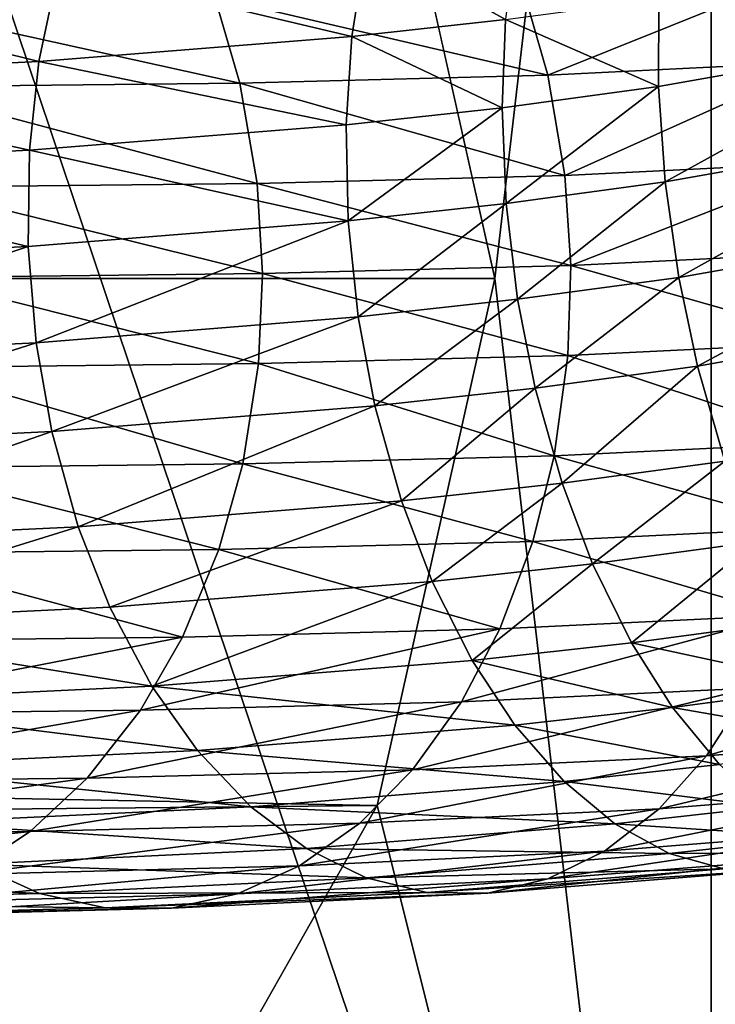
# Model space of a CAD drawing. Header units: millimetres. Extents: x -1 to 515, y 0 to 80.
# Tile 17 of 69: x 243.26 to 245.95, y 29.72 to 33.53. Entities that reach past the tile are written whole.
import ezdxf

# ---------------------------------------------------------------- set-up
doc = ezdxf.new("R2010")
doc.units = ezdxf.units.MM
doc.header["$LTSCALE"] = 25.4
doc.layers.get('0').update_dxf_attribs({"true_color": 0xff5454})

# ---------------------------------------------------------------- blocks, each defined once
blk = doc.blocks.new('STICKS-6267-9077.STL#2')
at = {"color": 250, "true_color": 0x262626}
mesh = blk.add_polyface(dxfattribs=at)
corners = [(248.6346, 30.0471, 16.7632), (243.7826, 44.4471, 12.313), (243.7826, 30.0471, 12.313), (248.6346, 44.4471, 16.7632)]
mesh.append_faces([[corners[k] for k in face] for face in [(0, 1, 2), (1, 0, 3)]], dxfattribs={"vtx0": -1, "color": 250})
mesh = blk.add_polyface(dxfattribs=at)
corners = [(248.5736, 44.4471, -16.7234), (247.7355, 37.2471, -16.1426), (247.2789, 39.2899, -15.7985)]
mesh.append_faces([[corners[k] for k in face] for face in [(0, 1, 2)]], dxfattribs={"color": 250})
mesh = blk.add_polyface(dxfattribs=at)
corners = [(248.5736, 30.0471, -16.7234), (247.7355, 37.2471, -16.1426), (248.5736, 44.4471, -16.7234)]
mesh.append_faces([[corners[k] for k in face] for face in [(0, 1, 2)]], dxfattribs={"color": 250})
mesh = blk.add_polyface(dxfattribs=at)
corners = [(254.598, 44.4471, -19.379), (248.5736, 30.0471, -16.7234), (248.5736, 44.4471, -16.7234), (254.598, 30.0471, -19.379)]
mesh.append_faces([[corners[k] for k in face] for face in [(0, 1, 2), (1, 0, 3)]], dxfattribs={"vtx0": -1, "color": 250})
mesh = blk.add_polyface(dxfattribs=at)
corners = [(247.2789, 39.2899, -15.7985), (139.5138, 37.2471, -15.9455), (139.5153, 40.3721, -15.1082)]
mesh.append_faces([[corners[k] for k in face] for face in [(0, 1, 2)]], dxfattribs={"color": 250})
mesh = blk.add_polyface(dxfattribs=at)
corners = [(247.7355, 37.2471, -16.1426), (139.5138, 37.2471, -15.9455), (247.2789, 39.2899, -15.7985)]
mesh.append_faces([[corners[k] for k in face] for face in [(0, 1, 2)]], dxfattribs={"color": 250})
at = {"color": 18, "true_color": 0x000000}
mesh = blk.add_polyface(dxfattribs=at)
corners = [(247.2403, 38.5489, -26.5865), (247.7769, 38.2494, -27.107), (247.1828, 38.1839, -26.7243), (247.8216, 38.613, -26.961)]
mesh.append_faces([[corners[k] for k in face] for face in [(0, 1, 2), (1, 0, 3)]], dxfattribs={"vtx0": -1, "color": 18})
mesh = blk.add_polyface(dxfattribs=at)
corners = [(246.048, 38.4537, -25.6972), (247.1828, 38.1839, -26.7243), (245.9707, 38.087, -25.8205), (247.2403, 38.5489, -26.5865)]
mesh.append_faces([[corners[k] for k in face] for face in [(0, 1, 2), (1, 0, 3)]], dxfattribs={"vtx0": -1, "color": 18})
mesh = blk.add_polyface(dxfattribs=at)
corners = [(248.371, 38.3296, -27.4475), (249.393, 38.1706, -28.0252), (248.3704, 37.9897, -27.543), (249.3673, 38.5057, -27.9174)]
mesh.append_faces([[corners[k] for k in face] for face in [(0, 1, 2), (1, 0, 3)]], dxfattribs={"vtx0": -1, "color": 18})
mesh = blk.add_polyface(dxfattribs=at)
corners = [(244.7461, 38.3915, -24.5524), (245.9707, 38.087, -25.8205), (244.6546, 38.0242, -24.663), (246.048, 38.4537, -25.6972)]
mesh.append_faces([[corners[k] for k in face] for face in [(0, 1, 2), (1, 0, 3)]], dxfattribs={"vtx0": -1, "color": 18})
mesh = blk.add_polyface(dxfattribs=at)
corners = [(247.9408, 38.0346, -21.1859), (248.8943, 38.4173, -22.1932), (247.8464, 38.3667, -21.2732), (248.9869, 38.0852, -22.1044)]
mesh.append_faces([[corners[k] for k in face] for face in [(0, 1, 2), (1, 0, 3)]], dxfattribs={"vtx0": -1, "color": 18})
mesh = blk.add_polyface(dxfattribs=at)
corners = [(247.9408, 38.0346, -21.1859), (246.6512, 38.3356, -20.0576), (246.7486, 38.0036, -19.9734), (247.8464, 38.3667, -21.2732)]
mesh.append_faces([[corners[k] for k in face] for face in [(0, 1, 2), (1, 0, 3)]], dxfattribs={"vtx0": -1, "color": 18})
mesh = blk.add_polyface(dxfattribs=at)
corners = [(246.7486, 38.0036, -19.9734), (245.3092, 38.3205, -18.4884), (245.4108, 37.9885, -18.4092), (246.6512, 38.3356, -20.0576)]
mesh.append_faces([[corners[k] for k in face] for face in [(0, 1, 2), (1, 0, 3)]], dxfattribs={"vtx0": -1, "color": 18})
mesh = blk.add_polyface(dxfattribs=at)
corners = [(247.7769, 38.2494, -27.107), (248.3704, 37.9897, -27.543), (247.7644, 37.908, -27.1957), (248.371, 38.3296, -27.4475)]
mesh.append_faces([[corners[k] for k in face] for face in [(0, 1, 2), (1, 0, 3)]], dxfattribs={"vtx0": -1, "color": 18})
mesh = blk.add_polyface(dxfattribs=at)
corners = [(247.1828, 38.1839, -26.7243), (247.7644, 37.908, -27.1957), (247.1606, 37.8414, -26.8068), (247.7769, 38.2494, -27.107)]
mesh.append_faces([[corners[k] for k in face] for face in [(0, 1, 2), (1, 0, 3)]], dxfattribs={"vtx0": -1, "color": 18})
mesh = blk.add_polyface(dxfattribs=at)
corners = [(245.9707, 38.087, -25.8205), (247.1606, 37.8414, -26.8068), (245.9339, 37.7433, -25.8923), (247.1828, 38.1839, -26.7243)]
mesh.append_faces([[corners[k] for k in face] for face in [(0, 1, 2), (1, 0, 3)]], dxfattribs={"vtx0": -1, "color": 18})
mesh = blk.add_polyface(dxfattribs=at)
corners = [(249.393, 38.1706, -28.0252), (248.3962, 37.621, -27.5975), (248.3704, 37.9897, -27.543), (249.442, 37.806, -28.0906)]
mesh.append_faces([[corners[k] for k in face] for face in [(0, 1, 2), (1, 0, 3)]], dxfattribs={"vtx0": -1, "color": 18})
mesh = blk.add_polyface(dxfattribs=at)
corners = [(244.6546, 38.0242, -24.663), (245.9339, 37.7433, -25.8923), (244.6076, 37.68, -24.7257), (245.9707, 38.087, -25.8205)]
mesh.append_faces([[corners[k] for k in face] for face in [(0, 1, 2), (1, 0, 3)]], dxfattribs={"vtx0": -1, "color": 18})
mesh = blk.add_polyface(dxfattribs=at)
corners = [(248.007, 37.6464, -21.1304), (248.9869, 38.0852, -22.1044), (247.9408, 38.0346, -21.1859), (249.0549, 37.697, -22.0505)]
mesh.append_faces([[corners[k] for k in face] for face in [(0, 1, 2), (1, 0, 3)]], dxfattribs={"vtx0": -1, "color": 18})
mesh = blk.add_polyface(dxfattribs=at)
corners = [(248.007, 37.6464, -21.1304), (246.7486, 38.0036, -19.9734), (246.8153, 37.6154, -19.9184), (247.9408, 38.0346, -21.1859)]
mesh.append_faces([[corners[k] for k in face] for face in [(0, 1, 2), (1, 0, 3)]], dxfattribs={"vtx0": -1, "color": 18})
mesh = blk.add_polyface(dxfattribs=at)
corners = [(246.8153, 37.6154, -19.9184), (245.4108, 37.9885, -18.4092), (245.4794, 37.6003, -18.3564), (246.7486, 38.0036, -19.9734)]
mesh.append_faces([[corners[k] for k in face] for face in [(0, 1, 2), (1, 0, 3)]], dxfattribs={"vtx0": -1, "color": 18})
mesh = blk.add_polyface(dxfattribs=at)
corners = [(248.3704, 37.9897, -27.543), (247.7798, 37.5379, -27.2443), (247.7644, 37.908, -27.1957), (248.3962, 37.621, -27.5975)]
mesh.append_faces([[corners[k] for k in face] for face in [(0, 1, 2), (1, 0, 3)]], dxfattribs={"vtx0": -1, "color": 18})
mesh = blk.add_polyface(dxfattribs=at)
corners = [(247.7644, 37.908, -27.1957), (247.1679, 37.4703, -26.8502), (247.1606, 37.8414, -26.8068), (247.7798, 37.5379, -27.2443)]
mesh.append_faces([[corners[k] for k in face] for face in [(0, 1, 2), (1, 0, 3)]], dxfattribs={"vtx0": -1, "color": 18})
mesh = blk.add_polyface(dxfattribs=at)
corners = [(245.9339, 37.7433, -25.8923), (247.1679, 37.4703, -26.8502), (245.929, 37.3712, -25.9268), (247.1606, 37.8414, -26.8068)]
mesh.append_faces([[corners[k] for k in face] for face in [(0, 1, 2), (1, 0, 3)]], dxfattribs={"vtx0": -1, "color": 18})
mesh = blk.add_polyface(dxfattribs=at)
corners = [(249.442, 37.806, -28.0906), (248.4484, 37.251, -27.6029), (248.3962, 37.621, -27.5975), (249.5123, 37.4393, -28.1044)]
mesh.append_faces([[corners[k] for k in face] for face in [(0, 1, 2), (1, 0, 3)]], dxfattribs={"vtx0": -1, "color": 18})
mesh = blk.add_polyface(dxfattribs=at)
corners = [(244.6076, 37.68, -24.7257), (245.929, 37.3712, -25.9268), (244.5948, 37.3076, -24.7531), (245.9339, 37.7433, -25.8923)]
mesh.append_faces([[corners[k] for k in face] for face in [(0, 1, 2), (1, 0, 3)]], dxfattribs={"vtx0": -1, "color": 18})
mesh = blk.add_polyface(dxfattribs=at)
corners = [(248.0298, 37.2977, -21.1194), (249.0549, 37.697, -22.0505), (248.007, 37.6464, -21.1304), (249.0822, 37.3485, -22.0435)]
mesh.append_faces([[corners[k] for k in face] for face in [(0, 1, 2), (1, 0, 3)]], dxfattribs={"vtx0": -1, "color": 18})
mesh = blk.add_polyface(dxfattribs=at)
corners = [(246.836, 37.2667, -19.9051), (245.4794, 37.6003, -18.3564), (245.4993, 37.2516, -18.3422), (246.8153, 37.6154, -19.9184)]
mesh.append_faces([[corners[k] for k in face] for face in [(0, 1, 2), (1, 0, 3)]], dxfattribs={"vtx0": -1, "color": 18})
mesh = blk.add_polyface(dxfattribs=at)
corners = [(248.0298, 37.2977, -21.1194), (246.8153, 37.6154, -19.9184), (246.836, 37.2667, -19.9051), (248.007, 37.6464, -21.1304)]
mesh.append_faces([[corners[k] for k in face] for face in [(0, 1, 2), (1, 0, 3)]], dxfattribs={"vtx0": -1, "color": 18})
mesh = blk.add_polyface(dxfattribs=at)
corners = [(248.3962, 37.621, -27.5975), (247.8244, 37.1669, -27.2452), (247.7798, 37.5379, -27.2443), (248.4484, 37.251, -27.6029)]
mesh.append_faces([[corners[k] for k in face] for face in [(0, 1, 2), (1, 0, 3)]], dxfattribs={"vtx0": -1, "color": 18})
mesh = blk.add_polyface(dxfattribs=at)
corners = [(247.7798, 37.5379, -27.2443), (247.2066, 37.0987, -26.8473), (247.1679, 37.4703, -26.8502), (247.8244, 37.1669, -27.2452)]
mesh.append_faces([[corners[k] for k in face] for face in [(0, 1, 2), (1, 0, 3)]], dxfattribs={"vtx0": -1, "color": 18})
mesh = blk.add_polyface(dxfattribs=at)
corners = [(247.1679, 37.4703, -26.8502), (245.9594, 36.9988, -25.9179), (245.929, 37.3712, -25.9268), (247.2066, 37.0987, -26.8473)]
mesh.append_faces([[corners[k] for k in face] for face in [(0, 1, 2), (1, 0, 3)]], dxfattribs={"vtx0": -1, "color": 18})
mesh = blk.add_polyface(dxfattribs=at)
corners = [(249.5123, 37.4393, -28.1044), (248.5211, 36.9079, -27.5627), (248.4484, 37.251, -27.6029), (249.5969, 37.0983, -28.0698)]
mesh.append_faces([[corners[k] for k in face] for face in [(0, 1, 2), (1, 0, 3)]], dxfattribs={"vtx0": -1, "color": 18})
mesh = blk.add_polyface(dxfattribs=at)
corners = [(245.929, 37.3712, -25.9268), (244.6205, 36.9351, -24.74), (244.5948, 37.3076, -24.7531), (245.9594, 36.9988, -25.9179)]
mesh.append_faces([[corners[k] for k in face] for face in [(0, 1, 2), (1, 0, 3)]], dxfattribs={"vtx0": -1, "color": 18})
mesh = blk.add_polyface(dxfattribs=at)
corners = [(249.0788, 37.0003, -22.0744), (248.0298, 37.2977, -21.1194), (248.0191, 36.9492, -21.1438), (249.0822, 37.3485, -22.0435)]
mesh.append_faces([[corners[k] for k in face] for face in [(0, 1, 2), (1, 0, 3)]], dxfattribs={"vtx0": -1, "color": 18})
mesh = blk.add_polyface(dxfattribs=at)
corners = [(248.0191, 36.9492, -21.1438), (246.836, 37.2667, -19.9051), (246.8206, 36.918, -19.9249), (248.0298, 37.2977, -21.1194)]
mesh.append_faces([[corners[k] for k in face] for face in [(0, 1, 2), (1, 0, 3)]], dxfattribs={"vtx0": -1, "color": 18})
at = {"color": 250, "true_color": 0x262626}
mesh = blk.add_polyface(dxfattribs=at)
corners = [(247.7355, 37.2471, -16.1426), (247.2805, 35.2078, -15.7997), (139.5138, 37.2471, -15.9455)]
mesh.append_faces([[corners[k] for k in face] for face in [(0, 1, 2)]], dxfattribs={"color": 250})
mesh = blk.add_polyface(dxfattribs=at)
corners = [(247.2805, 35.2078, -15.7997), (139.5153, 34.1221, -15.1082), (139.5138, 37.2471, -15.9455)]
mesh.append_faces([[corners[k] for k in face] for face in [(0, 1, 2)]], dxfattribs={"color": 250})
at = {"color": 18, "true_color": 0x000000}
mesh = blk.add_polyface(dxfattribs=at)
corners = [(246.8206, 36.918, -19.9249), (245.4993, 37.2516, -18.3422), (245.4809, 36.903, -18.3585), (246.836, 37.2667, -19.9051)]
mesh.append_faces([[corners[k] for k in face] for face in [(0, 1, 2), (1, 0, 3)]], dxfattribs={"vtx0": -1, "color": 18})
at = {"color": 250, "true_color": 0x262626}
mesh = blk.add_polyface(dxfattribs=at)
corners = [(248.5736, 30.0471, -16.7234), (247.2805, 35.2078, -15.7997), (247.7355, 37.2471, -16.1426)]
mesh.append_faces([[corners[k] for k in face] for face in [(0, 1, 2)]], dxfattribs={"color": 250})
at = {"color": 18, "true_color": 0x000000}
mesh = blk.add_polyface(dxfattribs=at)
corners = [(248.4484, 37.251, -27.6029), (247.8924, 36.8232, -27.2024), (247.8244, 37.1669, -27.2452), (248.5211, 36.9079, -27.5627)]
mesh.append_faces([[corners[k] for k in face] for face in [(0, 1, 2), (1, 0, 3)]], dxfattribs={"vtx0": -1, "color": 18})
mesh = blk.add_polyface(dxfattribs=at)
corners = [(247.8244, 37.1669, -27.2452), (247.2712, 36.7546, -26.8023), (247.2066, 37.0987, -26.8473), (247.8924, 36.8232, -27.2024)]
mesh.append_faces([[corners[k] for k in face] for face in [(0, 1, 2), (1, 0, 3)]], dxfattribs={"vtx0": -1, "color": 18})
mesh = blk.add_polyface(dxfattribs=at)
corners = [(247.2066, 37.0987, -26.8473), (246.0199, 36.6544, -25.8698), (245.9594, 36.9988, -25.9179), (247.2712, 36.7546, -26.8023)]
mesh.append_faces([[corners[k] for k in face] for face in [(0, 1, 2), (1, 0, 3)]], dxfattribs={"vtx0": -1, "color": 18})
mesh = blk.add_polyface(dxfattribs=at)
corners = [(249.5969, 37.0983, -28.0698), (248.6272, 36.5405, -27.4668), (248.5211, 36.9079, -27.5627), (249.7103, 36.7322, -27.9772)]
mesh.append_faces([[corners[k] for k in face] for face in [(0, 1, 2), (1, 0, 3)]], dxfattribs={"vtx0": -1, "color": 18})
mesh = blk.add_polyface(dxfattribs=at)
corners = [(245.9594, 36.9988, -25.9179), (244.6795, 36.5906, -24.6906), (244.6205, 36.9351, -24.74), (246.0199, 36.6544, -25.8698)]
mesh.append_faces([[corners[k] for k in face] for face in [(0, 1, 2), (1, 0, 3)]], dxfattribs={"vtx0": -1, "color": 18})
mesh = blk.add_polyface(dxfattribs=at)
corners = [(249.0374, 36.6129, -22.155), (248.0191, 36.9492, -21.1438), (247.9663, 36.5613, -21.2143), (249.0788, 37.0003, -22.0744)]
mesh.append_faces([[corners[k] for k in face] for face in [(0, 1, 2), (1, 0, 3)]], dxfattribs={"vtx0": -1, "color": 18})
mesh = blk.add_polyface(dxfattribs=at)
corners = [(247.9663, 36.5613, -21.2143), (246.8206, 36.918, -19.9249), (246.7598, 36.5299, -19.9872), (248.0191, 36.9492, -21.1438)]
mesh.append_faces([[corners[k] for k in face] for face in [(0, 1, 2), (1, 0, 3)]], dxfattribs={"vtx0": -1, "color": 18})
mesh = blk.add_polyface(dxfattribs=at)
corners = [(246.7598, 36.5299, -19.9872), (245.4809, 36.903, -18.3585), (245.414, 36.5148, -18.4136), (246.8206, 36.918, -19.9249)]
mesh.append_faces([[corners[k] for k in face] for face in [(0, 1, 2), (1, 0, 3)]], dxfattribs={"vtx0": -1, "color": 18})
mesh = blk.add_polyface(dxfattribs=at)
corners = [(248.5211, 36.9079, -27.5627), (247.9964, 36.4554, -27.1052), (247.8924, 36.8232, -27.2024), (248.6272, 36.5405, -27.4668)]
mesh.append_faces([[corners[k] for k in face] for face in [(0, 1, 2), (1, 0, 3)]], dxfattribs={"vtx0": -1, "color": 18})
mesh = blk.add_polyface(dxfattribs=at)
corners = [(247.8924, 36.8232, -27.2024), (247.3741, 36.3867, -26.7045), (247.2712, 36.7546, -26.8023), (247.9964, 36.4554, -27.1052)]
mesh.append_faces([[corners[k] for k in face] for face in [(0, 1, 2), (1, 0, 3)]], dxfattribs={"vtx0": -1, "color": 18})
mesh = blk.add_polyface(dxfattribs=at)
corners = [(247.2712, 36.7546, -26.8023), (246.1224, 36.2865, -25.7717), (246.0199, 36.6544, -25.8698), (247.3741, 36.3867, -26.7045)]
mesh.append_faces([[corners[k] for k in face] for face in [(0, 1, 2), (1, 0, 3)]], dxfattribs={"vtx0": -1, "color": 18})
mesh = blk.add_polyface(dxfattribs=at)
corners = [(246.0199, 36.6544, -25.8698), (244.7838, 36.2228, -24.5941), (244.6795, 36.5906, -24.6906), (246.1224, 36.2865, -25.7717)]
mesh.append_faces([[corners[k] for k in face] for face in [(0, 1, 2), (1, 0, 3)]], dxfattribs={"vtx0": -1, "color": 18})
mesh = blk.add_polyface(dxfattribs=at)
corners = [(248.9675, 36.2819, -22.2666), (247.9663, 36.5613, -21.2143), (247.8835, 36.2298, -21.3143), (249.0374, 36.6129, -22.155)]
mesh.append_faces([[corners[k] for k in face] for face in [(0, 1, 2), (1, 0, 3)]], dxfattribs={"vtx0": -1, "color": 18})
mesh = blk.add_polyface(dxfattribs=at)
corners = [(247.8835, 36.2298, -21.3143), (246.7598, 36.5299, -19.9872), (246.6674, 36.1981, -20.0775), (247.9663, 36.5613, -21.2143)]
mesh.append_faces([[corners[k] for k in face] for face in [(0, 1, 2), (1, 0, 3)]], dxfattribs={"vtx0": -1, "color": 18})
mesh = blk.add_polyface(dxfattribs=at)
corners = [(246.6674, 36.1981, -20.0775), (245.414, 36.5148, -18.4136), (245.3138, 36.1829, -18.4949), (246.7598, 36.5299, -19.9872)]
mesh.append_faces([[corners[k] for k in face] for face in [(0, 1, 2), (1, 0, 3)]], dxfattribs={"vtx0": -1, "color": 18})
mesh = blk.add_polyface(dxfattribs=at)
corners = [(248.6272, 36.5405, -27.4668), (248.1146, 36.1432, -26.9736), (247.9964, 36.4554, -27.1052), (248.7446, 36.2281, -27.3348)]
mesh.append_faces([[corners[k] for k in face] for face in [(0, 1, 2), (1, 0, 3)]], dxfattribs={"vtx0": -1, "color": 18})
mesh = blk.add_polyface(dxfattribs=at)
corners = [(247.9964, 36.4554, -27.1052), (247.4937, 36.0747, -26.5738), (247.3741, 36.3867, -26.7045), (248.1146, 36.1432, -26.9736)]
mesh.append_faces([[corners[k] for k in face] for face in [(0, 1, 2), (1, 0, 3)]], dxfattribs={"vtx0": -1, "color": 18})
mesh = blk.add_polyface(dxfattribs=at)
corners = [(247.3741, 36.3867, -26.7045), (246.2456, 35.9747, -25.6438), (246.1224, 36.2865, -25.7717), (247.4937, 36.0747, -26.5738)]
mesh.append_faces([[corners[k] for k in face] for face in [(0, 1, 2), (1, 0, 3)]], dxfattribs={"vtx0": -1, "color": 18})
mesh = blk.add_polyface(dxfattribs=at)
corners = [(246.1224, 36.2865, -25.7717), (244.9118, 35.9112, -24.4703), (244.7838, 36.2228, -24.5941), (246.2456, 35.9747, -25.6438)]
mesh.append_faces([[corners[k] for k in face] for face in [(0, 1, 2), (1, 0, 3)]], dxfattribs={"vtx0": -1, "color": 18})
mesh = blk.add_polyface(dxfattribs=at)
corners = [(248.8566, 35.9436, -22.4292), (247.8835, 36.2298, -21.3143), (247.7558, 35.8907, -21.4622), (248.9675, 36.2819, -22.2666)]
mesh.append_faces([[corners[k] for k in face] for face in [(0, 1, 2), (1, 0, 3)]], dxfattribs={"vtx0": -1, "color": 18})
mesh = blk.add_polyface(dxfattribs=at)
corners = [(247.7558, 35.8907, -21.4622), (246.6674, 36.1981, -20.0775), (246.5268, 35.8588, -20.2123), (247.8835, 36.2298, -21.3143)]
mesh.append_faces([[corners[k] for k in face] for face in [(0, 1, 2), (1, 0, 3)]], dxfattribs={"vtx0": -1, "color": 18})
mesh = blk.add_polyface(dxfattribs=at)
corners = [(248.7446, 36.2281, -27.3348), (248.265, 35.8369, -26.788), (248.1146, 36.1432, -26.9736), (248.891, 35.9213, -27.1469)]
mesh.append_faces([[corners[k] for k in face] for face in [(0, 1, 2), (1, 0, 3)]], dxfattribs={"vtx0": -1, "color": 18})
mesh = blk.add_polyface(dxfattribs=at)
corners = [(246.5268, 35.8588, -20.2123), (245.3138, 36.1829, -18.4949), (245.1624, 35.8434, -18.617), (246.6674, 36.1981, -20.0775)]
mesh.append_faces([[corners[k] for k in face] for face in [(0, 1, 2), (1, 0, 3)]], dxfattribs={"vtx0": -1, "color": 18})
mesh = blk.add_polyface(dxfattribs=at)
corners = [(248.1146, 36.1432, -26.9736), (247.6482, 35.7688, -26.3909), (247.4937, 36.0747, -26.5738), (248.265, 35.8369, -26.788)]
mesh.append_faces([[corners[k] for k in face] for face in [(0, 1, 2), (1, 0, 3)]], dxfattribs={"vtx0": -1, "color": 18})
mesh = blk.add_polyface(dxfattribs=at)
corners = [(247.4937, 36.0747, -26.5738), (246.4082, 35.6695, -25.4668), (246.2456, 35.9747, -25.6438), (247.6482, 35.7688, -26.3909)]
mesh.append_faces([[corners[k] for k in face] for face in [(0, 1, 2), (1, 0, 3)]], dxfattribs={"vtx0": -1, "color": 18})
mesh = blk.add_polyface(dxfattribs=at)
corners = [(246.4082, 35.6695, -25.4668), (244.9118, 35.9112, -24.4703), (246.2456, 35.9747, -25.6438), (245.0828, 35.6064, -24.3008)]
mesh.append_faces([[corners[k] for k in face] for face in [(0, 1, 2), (1, 0, 3)]], dxfattribs={"vtx0": -1, "color": 18})
mesh = blk.add_polyface(dxfattribs=at)
corners = [(248.8566, 35.9436, -22.4292), (247.6064, 35.6081, -21.6309), (248.7246, 35.6618, -22.6134), (247.7558, 35.8907, -21.4622)]
mesh.append_faces([[corners[k] for k in face] for face in [(0, 1, 2), (1, 0, 3)]], dxfattribs={"vtx0": -1, "color": 18})
mesh = blk.add_polyface(dxfattribs=at)
corners = [(249.0434, 35.6698, -26.9326), (248.265, 35.8369, -26.788), (248.891, 35.9213, -27.1469), (248.4238, 35.5863, -26.5774)]
mesh.append_faces([[corners[k] for k in face] for face in [(0, 1, 2), (1, 0, 3)]], dxfattribs={"vtx0": -1, "color": 18})
mesh = blk.add_polyface(dxfattribs=at)
corners = [(247.7558, 35.8907, -21.4622), (246.3635, 35.5758, -20.367), (247.6064, 35.6081, -21.6309), (246.5268, 35.8588, -20.2123)]
mesh.append_faces([[corners[k] for k in face] for face in [(0, 1, 2), (1, 0, 3)]], dxfattribs={"vtx0": -1, "color": 18})
mesh = blk.add_polyface(dxfattribs=at)
corners = [(246.5268, 35.8588, -20.2123), (244.9873, 35.5603, -18.7578), (246.3635, 35.5758, -20.367), (245.1624, 35.8434, -18.617)]
mesh.append_faces([[corners[k] for k in face] for face in [(0, 1, 2), (1, 0, 3)]], dxfattribs={"vtx0": -1, "color": 18})
mesh = blk.add_polyface(dxfattribs=at)
corners = [(248.4238, 35.5863, -26.5774), (247.6482, 35.7688, -26.3909), (248.265, 35.8369, -26.788), (247.8133, 35.5189, -26.1843)]
mesh.append_faces([[corners[k] for k in face] for face in [(0, 1, 2), (1, 0, 3)]], dxfattribs={"vtx0": -1, "color": 18})
mesh = blk.add_polyface(dxfattribs=at)
corners = [(247.8133, 35.5189, -26.1843), (246.4082, 35.6695, -25.4668), (247.6482, 35.7688, -26.3909), (246.5846, 35.4205, -25.2686)]
mesh.append_faces([[corners[k] for k in face] for face in [(0, 1, 2), (1, 0, 3)]], dxfattribs={"vtx0": -1, "color": 18})
mesh = blk.add_polyface(dxfattribs=at)
corners = [(249.7147, 35.7404, -23.3532), (248.5556, 35.4002, -22.8416), (249.5721, 35.481, -23.6009), (248.7246, 35.6618, -22.6134)]
mesh.append_faces([[corners[k] for k in face] for face in [(0, 1, 2), (1, 0, 3)]], dxfattribs={"vtx0": -1, "color": 18})
mesh = blk.add_polyface(dxfattribs=at)
corners = [(246.5846, 35.4205, -25.2686), (245.0828, 35.6064, -24.3008), (246.4082, 35.6695, -25.4668), (245.2701, 35.3579, -24.1121)]
mesh.append_faces([[corners[k] for k in face] for face in [(0, 1, 2), (1, 0, 3)]], dxfattribs={"vtx0": -1, "color": 18})
mesh = blk.add_polyface(dxfattribs=at)
corners = [(248.7246, 35.6618, -22.6134), (247.4171, 35.3456, -21.841), (248.5556, 35.4002, -22.8416), (247.6064, 35.6081, -21.6309)]
mesh.append_faces([[corners[k] for k in face] for face in [(0, 1, 2), (1, 0, 3)]], dxfattribs={"vtx0": -1, "color": 18})
mesh = blk.add_polyface(dxfattribs=at)
corners = [(249.2163, 35.4484, -26.6716), (248.4238, 35.5863, -26.5774), (249.0434, 35.6698, -26.9326), (248.6063, 35.3662, -26.3219)]
mesh.append_faces([[corners[k] for k in face] for face in [(0, 1, 2), (1, 0, 3)]], dxfattribs={"vtx0": -1, "color": 18})
mesh = blk.add_polyface(dxfattribs=at)
corners = [(247.6064, 35.6081, -21.6309), (246.1577, 35.3129, -20.5605), (247.4171, 35.3456, -21.841), (246.3635, 35.5758, -20.367)]
mesh.append_faces([[corners[k] for k in face] for face in [(0, 1, 2), (1, 0, 3)]], dxfattribs={"vtx0": -1, "color": 18})
mesh = blk.add_polyface(dxfattribs=at)
corners = [(246.3635, 35.5758, -20.367), (244.767, 35.2972, -18.9344), (246.1577, 35.3129, -20.5605), (244.9873, 35.5603, -18.7578)]
mesh.append_faces([[corners[k] for k in face] for face in [(0, 1, 2), (1, 0, 3)]], dxfattribs={"vtx0": -1, "color": 18})
mesh = blk.add_polyface(dxfattribs=at)
corners = [(248.6063, 35.3662, -26.3219), (247.8133, 35.5189, -26.1843), (248.4238, 35.5863, -26.5774), (248.0047, 35.2998, -25.9345)]
mesh.append_faces([[corners[k] for k in face] for face in [(0, 1, 2), (1, 0, 3)]], dxfattribs={"vtx0": -1, "color": 18})
mesh = blk.add_polyface(dxfattribs=at)
corners = [(248.0047, 35.2998, -25.9345), (246.5846, 35.4205, -25.2686), (247.8133, 35.5189, -26.1843), (246.7915, 35.2027, -25.0303)]
mesh.append_faces([[corners[k] for k in face] for face in [(0, 1, 2), (1, 0, 3)]], dxfattribs={"vtx0": -1, "color": 18})
mesh = blk.add_polyface(dxfattribs=at)
corners = [(249.5721, 35.481, -23.6009), (248.3721, 35.1951, -23.0835), (249.4148, 35.278, -23.862), (248.5556, 35.4002, -22.8416)]
mesh.append_faces([[corners[k] for k in face] for face in [(0, 1, 2), (1, 0, 3)]], dxfattribs={"vtx0": -1, "color": 18})
mesh = blk.add_polyface(dxfattribs=at)
corners = [(246.7915, 35.2027, -25.0303), (245.2701, 35.3579, -24.1121), (246.5846, 35.4205, -25.2686), (245.4912, 35.1408, -23.8863)]
mesh.append_faces([[corners[k] for k in face] for face in [(0, 1, 2), (1, 0, 3)]], dxfattribs={"vtx0": -1, "color": 18})
mesh = blk.add_polyface(dxfattribs=at)
corners = [(248.5556, 35.4002, -22.8416), (247.2131, 35.1396, -22.0647), (248.3721, 35.1951, -23.0835), (247.4171, 35.3456, -21.841)]
mesh.append_faces([[corners[k] for k in face] for face in [(0, 1, 2), (1, 0, 3)]], dxfattribs={"vtx0": -1, "color": 18})
mesh = blk.add_polyface(dxfattribs=at)
corners = [(248.7922, 35.202, -26.0496), (248.0047, 35.2998, -25.9345), (248.6063, 35.3662, -26.3219), (248.2012, 35.1368, -25.6689)]
mesh.append_faces([[corners[k] for k in face] for face in [(0, 1, 2), (1, 0, 3)]], dxfattribs={"vtx0": -1, "color": 18})
mesh = blk.add_polyface(dxfattribs=at)
corners = [(247.4171, 35.3456, -21.841), (245.9368, 35.1064, -20.7669), (247.2131, 35.1396, -22.0647), (246.1577, 35.3129, -20.5605)]
mesh.append_faces([[corners[k] for k in face] for face in [(0, 1, 2), (1, 0, 3)]], dxfattribs={"vtx0": -1, "color": 18})
mesh = blk.add_polyface(dxfattribs=at)
corners = [(246.1577, 35.3129, -20.5605), (244.531, 35.0906, -19.1232), (245.9368, 35.1064, -20.7669), (244.767, 35.2972, -18.9344)]
mesh.append_faces([[corners[k] for k in face] for face in [(0, 1, 2), (1, 0, 3)]], dxfattribs={"vtx0": -1, "color": 18})
mesh = blk.add_polyface(dxfattribs=at)
corners = [(248.2012, 35.1368, -25.6689), (246.7915, 35.2027, -25.0303), (248.0047, 35.2998, -25.9345), (247.0062, 35.0411, -24.7782)]
mesh.append_faces([[corners[k] for k in face] for face in [(0, 1, 2), (1, 0, 3)]], dxfattribs={"vtx0": -1, "color": 18})
mesh = blk.add_polyface(dxfattribs=at)
corners = [(249.4148, 35.278, -23.862), (248.1614, 35.0309, -23.3557), (249.2319, 35.1162, -24.1547), (248.3721, 35.1951, -23.0835)]
mesh.append_faces([[corners[k] for k in face] for face in [(0, 1, 2), (1, 0, 3)]], dxfattribs={"vtx0": -1, "color": 18})
at = {"color": 250, "true_color": 0x262626}
mesh = blk.add_polyface(dxfattribs=at)
corners = [(247.2805, 35.2078, -15.7997), (246.6621, 34.1159, -15.2998), (139.5153, 34.1221, -15.1082)]
mesh.append_faces([[corners[k] for k in face] for face in [(0, 1, 2)]], dxfattribs={"color": 250})
at = {"color": 18, "true_color": 0x000000}
mesh = blk.add_polyface(dxfattribs=at)
corners = [(247.0062, 35.0411, -24.7782), (245.4912, 35.1408, -23.8863), (246.7915, 35.2027, -25.0303), (245.7218, 34.98, -23.6484)]
mesh.append_faces([[corners[k] for k in face] for face in [(0, 1, 2), (1, 0, 3)]], dxfattribs={"vtx0": -1, "color": 18})
at = {"color": 250, "true_color": 0x262626}
mesh = blk.add_polyface(dxfattribs=at)
corners = [(248.5736, 30.0471, -16.7234), (246.6621, 34.1159, -15.2998), (247.2805, 35.2078, -15.7997)]
mesh.append_faces([[corners[k] for k in face] for face in [(0, 1, 2)]], dxfattribs={"color": 250})
at = {"color": 18, "true_color": 0x000000}
mesh = blk.add_polyface(dxfattribs=at)
corners = [(248.3721, 35.1951, -23.0835), (246.9802, 34.9744, -22.3172), (248.1614, 35.0309, -23.3557), (247.2131, 35.1396, -22.0647)]
mesh.append_faces([[corners[k] for k in face] for face in [(0, 1, 2), (1, 0, 3)]], dxfattribs={"vtx0": -1, "color": 18})
mesh = blk.add_polyface(dxfattribs=at)
corners = [(248.9901, 35.0852, -25.7483), (248.2012, 35.1368, -25.6689), (248.7922, 35.202, -26.0496), (248.4118, 35.0214, -25.3758)]
mesh.append_faces([[corners[k] for k in face] for face in [(0, 1, 2), (1, 0, 3)]], dxfattribs={"vtx0": -1, "color": 18})
mesh = blk.add_polyface(dxfattribs=at)
corners = [(247.2131, 35.1396, -22.0647), (245.6854, 34.9408, -21.0008), (246.9802, 34.9744, -22.3172), (245.9368, 35.1064, -20.7669)]
mesh.append_faces([[corners[k] for k in face] for face in [(0, 1, 2), (1, 0, 3)]], dxfattribs={"vtx0": -1, "color": 18})
mesh = blk.add_polyface(dxfattribs=at)
corners = [(248.4118, 35.0214, -25.3758), (247.0062, 35.0411, -24.7782), (248.2012, 35.1368, -25.6689), (247.2383, 34.9275, -24.5009)]
mesh.append_faces([[corners[k] for k in face] for face in [(0, 1, 2), (1, 0, 3)]], dxfattribs={"vtx0": -1, "color": 18})
mesh = blk.add_polyface(dxfattribs=at)
corners = [(245.9368, 35.1064, -20.7669), (244.2628, 34.9247, -19.3374), (245.6854, 34.9408, -21.0008), (244.531, 35.0906, -19.1232)]
mesh.append_faces([[corners[k] for k in face] for face in [(0, 1, 2), (1, 0, 3)]], dxfattribs={"vtx0": -1, "color": 18})
mesh = blk.add_polyface(dxfattribs=at)
corners = [(249.2319, 35.1162, -24.1547), (247.9419, 34.9232, -23.6343), (249.0395, 35.0107, -24.4533), (248.1614, 35.0309, -23.3557)]
mesh.append_faces([[corners[k] for k in face] for face in [(0, 1, 2), (1, 0, 3)]], dxfattribs={"vtx0": -1, "color": 18})
mesh = blk.add_polyface(dxfattribs=at)
corners = [(249.1867, 35.0244, -25.4377), (248.4118, 35.0214, -25.3758), (248.9901, 35.0852, -25.7483), (248.6225, 34.9622, -25.0742)]
mesh.append_faces([[corners[k] for k in face] for face in [(0, 1, 2), (1, 0, 3)]], dxfattribs={"vtx0": -1, "color": 18})
mesh = blk.add_polyface(dxfattribs=at)
corners = [(247.2383, 34.9275, -24.5009), (245.7218, 34.98, -23.6484), (247.0062, 35.0411, -24.7782), (245.9725, 34.8672, -23.3874)]
mesh.append_faces([[corners[k] for k in face] for face in [(0, 1, 2), (1, 0, 3)]], dxfattribs={"vtx0": -1, "color": 18})
mesh = blk.add_polyface(dxfattribs=at)
corners = [(248.1614, 35.0309, -23.3557), (246.7389, 34.8657, -22.5766), (247.9419, 34.9232, -23.6343), (246.9802, 34.9744, -22.3172)]
mesh.append_faces([[corners[k] for k in face] for face in [(0, 1, 2), (1, 0, 3)]], dxfattribs={"vtx0": -1, "color": 18})
mesh = blk.add_polyface(dxfattribs=at)
corners = [(248.6225, 34.9622, -25.0742), (247.2383, 34.9275, -24.5009), (248.4118, 35.0214, -25.3758), (247.4726, 34.8703, -24.2166)]
mesh.append_faces([[corners[k] for k in face] for face in [(0, 1, 2), (1, 0, 3)]], dxfattribs={"vtx0": -1, "color": 18})
mesh = blk.add_polyface(dxfattribs=at)
corners = [(249.0395, 35.0107, -24.4533), (247.7089, 34.8685, -23.9256), (248.8334, 34.9583, -24.7644), (247.9419, 34.9232, -23.6343)]
mesh.append_faces([[corners[k] for k in face] for face in [(0, 1, 2), (1, 0, 3)]], dxfattribs={"vtx0": -1, "color": 18})
mesh = blk.add_polyface(dxfattribs=at)
corners = [(245.9725, 34.8672, -23.3874), (244.3367, 34.944, -22.2405), (245.7218, 34.98, -23.6484), (244.6041, 34.8316, -21.9965)]
mesh.append_faces([[corners[k] for k in face] for face in [(0, 1, 2), (1, 0, 3)]], dxfattribs={"vtx0": -1, "color": 18})
mesh = blk.add_polyface(dxfattribs=at)
corners = [(246.9802, 34.9744, -22.3172), (245.4256, 34.8316, -21.2414), (246.7389, 34.8657, -22.5766), (245.6854, 34.9408, -21.0008)]
mesh.append_faces([[corners[k] for k in face] for face in [(0, 1, 2), (1, 0, 3)]], dxfattribs={"vtx0": -1, "color": 18})
mesh = blk.add_polyface(dxfattribs=at)
corners = [(248.8334, 34.9583, -24.7644), (247.4726, 34.8703, -24.2166), (248.6225, 34.9622, -25.0742), (247.7089, 34.8685, -23.9256)]
mesh.append_faces([[corners[k] for k in face] for face in [(0, 1, 2), (1, 0, 3)]], dxfattribs={"vtx0": -1, "color": 18})
mesh = blk.add_polyface(dxfattribs=at)
corners = [(247.4726, 34.8703, -24.2166), (245.9725, 34.8672, -23.3874), (247.2383, 34.9275, -24.5009), (246.2265, 34.8109, -23.1207)]
mesh.append_faces([[corners[k] for k in face] for face in [(0, 1, 2), (1, 0, 3)]], dxfattribs={"vtx0": -1, "color": 18})
mesh = blk.add_polyface(dxfattribs=at)
corners = [(247.9419, 34.9232, -23.6343), (246.4839, 34.8101, -22.8484), (247.7089, 34.8685, -23.9256), (246.7389, 34.8657, -22.5766)]
mesh.append_faces([[corners[k] for k in face] for face in [(0, 1, 2), (1, 0, 3)]], dxfattribs={"vtx0": -1, "color": 18})
mesh = blk.add_polyface(dxfattribs=at)
corners = [(247.7089, 34.8685, -23.9256), (246.2265, 34.8109, -23.1207), (247.4726, 34.8703, -24.2166), (246.4839, 34.8101, -22.8484)]
mesh.append_faces([[corners[k] for k in face] for face in [(0, 1, 2), (1, 0, 3)]], dxfattribs={"vtx0": -1, "color": 18})
mesh = blk.add_polyface(dxfattribs=at)
corners = [(246.7389, 34.8657, -22.5766), (245.1517, 34.7754, -21.4941), (246.4839, 34.8101, -22.8484), (245.4256, 34.8316, -21.2414), (244.4075, 34.7649, -20.6545), (243.9861, 34.8153, -19.5581), (243.6946, 34.759, -19.7903)]
mesh.append_faces([[corners[k] for k in face] for face in [(0, 1, 2), (4, 5, 6)]], dxfattribs={"vtx0": -1, "color": 18})
mesh.append_faces([[corners[k] for k in face] for face in [(1, 3, 4)]], dxfattribs={"vtx0": -1, "vtx1": -1, "color": 18})
mesh.append_faces([[corners[k] for k in face] for face in [(1, 0, 3), (4, 3, 5)]], dxfattribs={"vtx0": -1, "vtx2": -1, "color": 18})
mesh = blk.add_polyface(dxfattribs=at)
corners = [(246.2265, 34.8109, -23.1207), (244.6041, 34.8316, -21.9965), (245.9725, 34.8672, -23.3874), (244.8758, 34.7758, -21.7477)]
mesh.append_faces([[corners[k] for k in face] for face in [(0, 1, 2), (1, 0, 3)]], dxfattribs={"vtx0": -1, "color": 18})
mesh = blk.add_polyface(dxfattribs=at)
corners = [(246.4839, 34.8101, -22.8484), (244.8758, 34.7758, -21.7477), (246.2265, 34.8109, -23.1207), (245.1517, 34.7754, -21.4941)]
mesh.append_faces([[corners[k] for k in face] for face in [(0, 1, 2), (1, 0, 3)]], dxfattribs={"vtx0": -1, "color": 18})
blk = doc.blocks.new('Grupuj#4')
at = {"color": 0}
blk.add_blockref('STICKS-6267-9077.STL#2', (-1.4445, -4.5953, 41.971), dxfattribs=at)

msp = doc.modelspace()

# ---------------------------------------------------------------- block references
at = {"color": 0}
msp.add_blockref('Grupuj#4', (-1.1917, -0.1196, 0.8827), dxfattribs=at)

doc.saveas('drawing.dxf')
